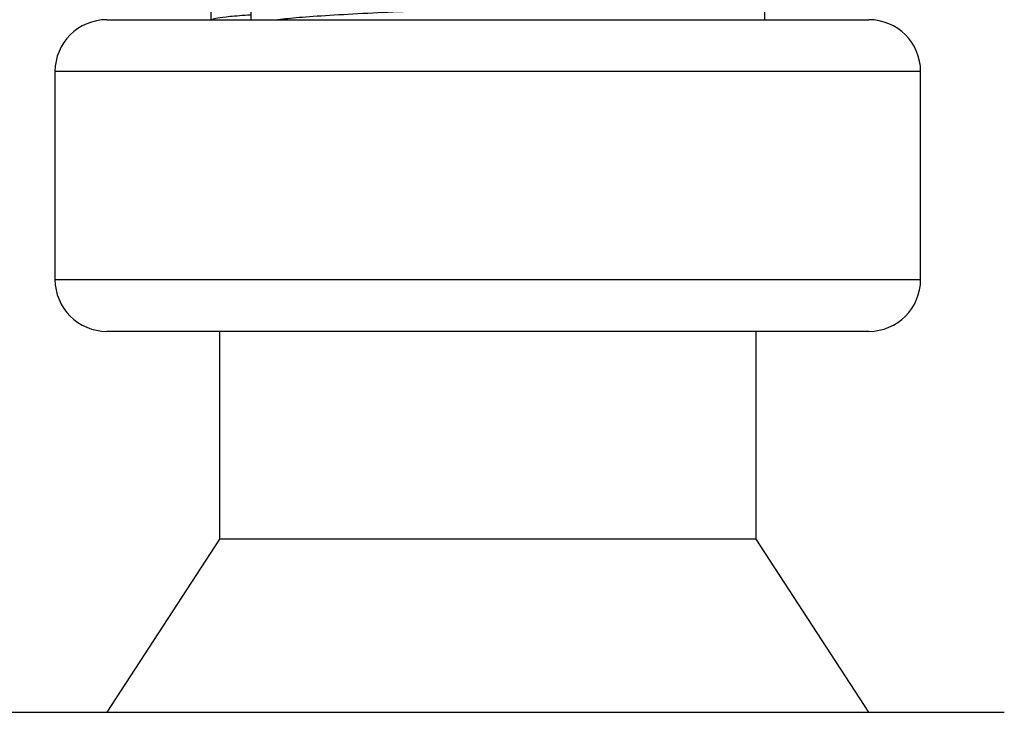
# Model space of a CAD drawing. Header units: millimetres. Extents: x 0 to 420, y 0 to 297.
# Tile 85 of 103: x 328.86 to 330.65, y 181.9 to 183.16. Entities that reach past the tile are written whole.
import ezdxf

# ---------------------------------------------------------------- set-up
doc = ezdxf.new("R2010")
doc.units = ezdxf.units.MM

msp = doc.modelspace()

# ---------------------------------------------------------------- linework, layer by layer
at = {"color": 7, "linetype": 'Continuous', "lineweight": 25}
for p, q in [((329.28046, 183.18003), (329.28046, 183.16083)), ((329.01939, 183.16083), (329.77111, 183.16083)), ((329.20804, 183.17483), (329.20804, 183.16083)), ((329.77111, 183.16083), (330.40287, 183.16083)), ((330.21422, 183.16083), (330.21422, 183.17483)), ((328.92506, 183.0665), (328.92506, 182.68919)), ((329.77929, 183.0665), (328.92506, 183.0665)), ((330.4972, 183.0665), (329.77929, 183.0665)), ((330.4972, 182.68919), (330.4972, 183.0665)), ((328.92506, 182.68919), (330.4972, 182.68919)), ((330.40287, 182.59486), (329.01939, 182.59486)), ((329.22377, 182.59486), (329.22377, 182.21755)), ((330.19849, 182.21755), (330.19849, 182.59486)), ((329.22377, 182.21755), (329.01939, 181.90312)), ((330.19849, 182.21755), (329.22377, 182.21755)), ((330.40287, 181.90312), (330.19849, 182.21755)), ((328.77315, 181.90312), (329.79246, 181.90312)), ((329.79246, 181.90312), (330.64911, 181.90312))]:
    msp.add_line(p, q, dxfattribs=at)
for centre, start, end in [((329.01939, 183.0665), 90, 180), ((330.40287, 183.0665), 0, 90), ((329.01939, 182.68919), 180, 270), ((330.40287, 182.68919), 270, 0)]:
    msp.add_arc(centre, 0.09433, start, end, dxfattribs=at)
for points, knots in [([(330.13862, 183.21418), (330.14, 183.21296), (330.14413, 183.20931), (330.0829, 183.20228), (329.96806, 183.19494), (329.81384, 183.18763), (329.64548, 183.17932), (329.48793, 183.17238), (329.37877, 183.16597), (329.34179, 183.16207), (329.32997, 183.16083)], [0, 0, 0, 0, 0.0730493, 0.2188608, 0.3608043, 0.5026057, 0.6484385, 0.7886663, 0.9324183, 1, 1, 1, 1]), ([(329.28046, 183.16931), (329.26678, 183.16834), (329.22478, 183.16533), (329.21592, 183.16264), (329.20994, 183.16083)], [0, 0, 0, 0, 0.3254933, 1, 1, 1, 1])]:
    msp.add_open_spline(points, degree=3, knots=knots, dxfattribs=at)

doc.saveas('drawing.dxf')
